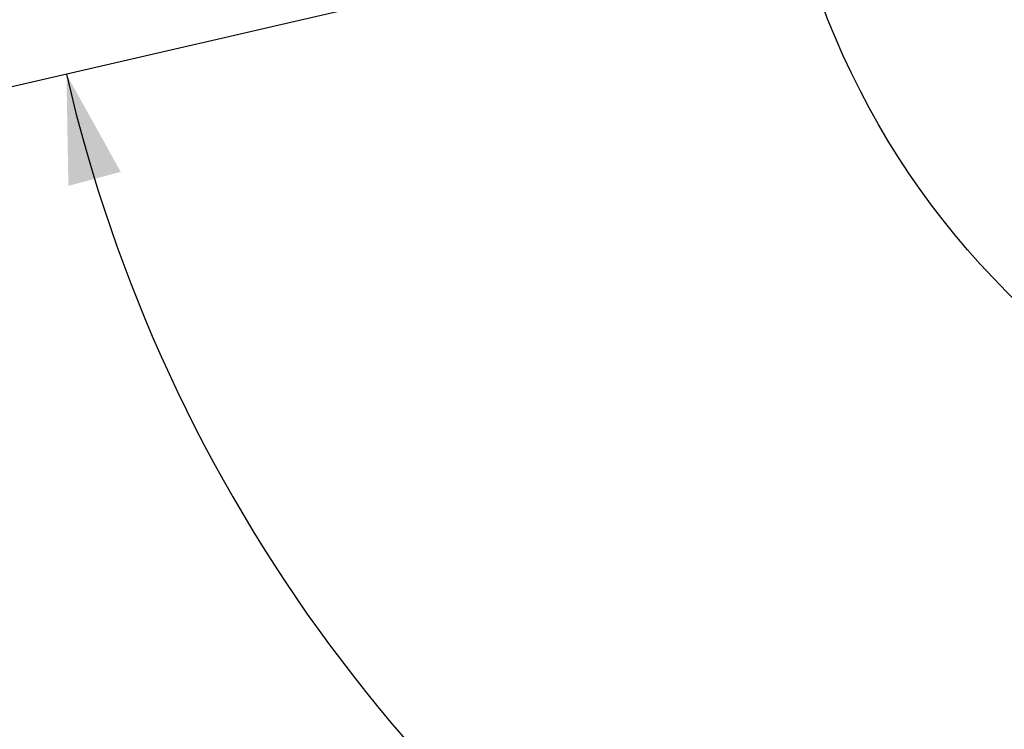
# Model space of a CAD drawing. Header units: millimetres. Extents: x 0 to 8493, y 0 to 6007.
# Tile 30 of 111: x 3753 to 4142, y 850 to 1130. Entities that reach past the tile are written whole.
import ezdxf

# ---------------------------------------------------------------- set-up
doc = ezdxf.new("R2010")
doc.units = ezdxf.units.MM
doc.header["$LTSCALE"] = 467.107143
doc.layers.get('0').update_dxf_attribs({"linetype": 'CONTINUOUS'})
doc.layers.add('304103000034DXF_CONTINUOUS_LINE', color=7, linetype='CONTINUOUS')
doc.layers.add('最大动作范围图_DXF_DIMENSION', color=7, linetype='CONTINUOUS')
doc.styles.get("Standard").update_dxf_attribs({"font": 'txt', "width": 0.7})
doc.dimstyles.new('DIMSTYLE_1', dxfattribs={"dimtxt": 85.714286, "dimasz": 42.857143, "dimexe": 1.5, "dimexo": 0, "dimgap": 6, "dimtad": 0, "dimtih": 1, "dimtoh": 1, "dimdec": 1, "dimdsep": 46, "dimtxsty": 'Standard', "dimblk": '_FILLED', "dimblk1": '_FILLED', "dimblk2": '_FILLED', "dimcen": 0.09, "dimclrt": 5, "dimazin": 2, "dimtp": 0.5, "dimtm": 0.5, "dimtfac": 1, "dimtdec": 65535, "dimtofl": 0, "dimtmove": 0, "dimatfit": 3, "dimldrblk": '_FILLED', "dimfxl": 0, "dimtolj": 1, "dimarcsym": 0})

# ---------------------------------------------------------------- blocks, each defined once
blk = doc.blocks.new('*D2')
at = {"layer": '最大动作范围图_DXF_DIMENSION', "color": 2, "linetype": 'Continuous', "transparency": 16777216}
blk.add_line((5263.67, 1245.98), (4966.12, 1245.98), dxfattribs=at)
for start, end in [(260.88866, 360), (193, 239.94839)]:
    blk.add_arc((4366.38, 1245.98), 610.46, start, end, dxfattribs=at)
for points in [[(4986.04, 1202.78), (4976.84, 1245.98), (4964.63, 1203.53)], [(3793.01, 1070.04), (3771.56, 1108.66), (3772.32, 1064.49)]]:
    blk.add_solid(points, dxfattribs=at)
blk = doc.blocks.new('_FILLED')
at = {"color": 0, "linetype": 'ByBlock'}
blk.add_solid([(0, 0), (-1, 0.25), (-1, -0.25)], dxfattribs=at)

msp = doc.modelspace()

# ---------------------------------------------------------------- linework, layer by layer
at = {"color": 2, "linetype": 'Continuous'}
msp.add_line((4366.378, 1245.984), (2738.232, 870.097), dxfattribs=at)
msp.add_circle((4366.427, 1245.984), 316, dxfattribs=at)
at = {"layer": '304103000034DXF_CONTINUOUS_LINE', "color": 7, "linetype": 'Continuous'}
msp.add_arc((4366.427, 1245.984), 225, 72.65327, 219.31615, dxfattribs=at)

# ---------------------------------------------------------------- dimensions: what is measured, and where the dimension line sits
at = {"layer": '最大动作范围图_DXF_DIMENSION', "color": 2, "linetype": 'Continuous'}
dim = msp.add_angular_dim_2l(base=(4435.4838, 639.4479), line1=((3777.5117, 1110.0336), (3771.5635, 1108.6603)), line2=((5257.5696, 1245.984), (5263.6742, 1245.984)), dimstyle='DIMSTYLE_1', dxfattribs=at)
dim.commit()
dim.dimension.update_dxf_attribs({"geometry": '*D2', "text_midpoint": (4032.5663, 631.8708), "dimtype": 162})

doc.saveas('drawing.dxf')
